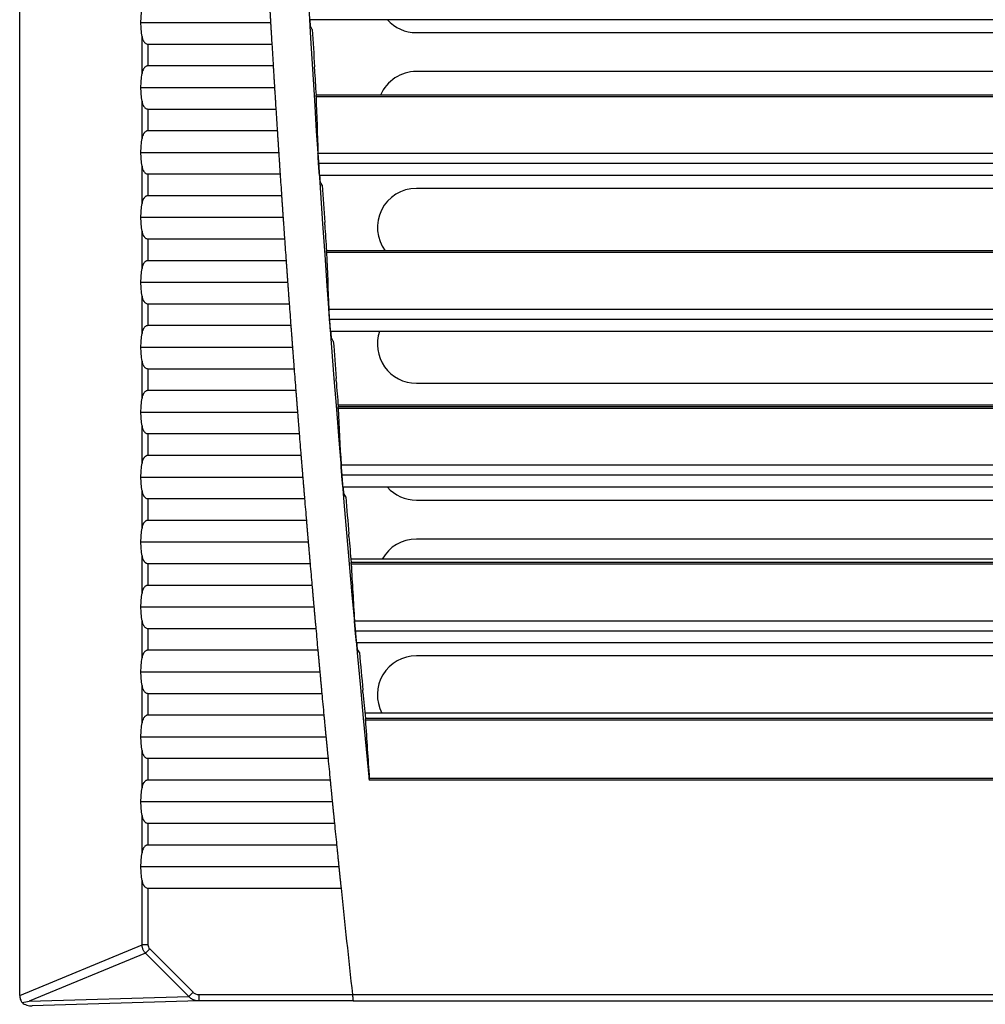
# Model space of a CAD drawing. Header units: millimetres. Extents: x 0 to 2794, y 0 to 2159.
# Tile 21 of 66: x 925 to 1018, y 1264 to 1359. Entities that reach past the tile are written whole.
import ezdxf

# ---------------------------------------------------------------- set-up
doc = ezdxf.new("R2010")
doc.units = ezdxf.units.MM
doc.header["$LTSCALE"] = 10

msp = doc.modelspace()

# ---------------------------------------------------------------- linework, layer by layer
for p, q in [((925.206, 1264.758), (925.206, 1689.945)), ((936.879, 1358.404), (949.36, 1358.404)), ((1267.407, 1358.679), (953.132, 1358.679)), ((963.395, 1357.438), (1100.895, 1357.438)), ((936.983, 1353.485), (936.983, 1357.073)), ((937.558, 1356.331), (937.558, 1354.227)), ((937.558, 1356.331), (949.484, 1356.331)), ((949.612, 1354.227), (937.558, 1354.227)), ((1100.895, 1353.688), (963.395, 1353.688)), ((936.879, 1352.154), (949.74, 1352.154)), ((936.983, 1347.235), (936.983, 1350.823)), ((1108.264, 1351.257), (953.74, 1351.257)), ((1108.253, 1351.424), (953.743, 1351.424)), ((937.558, 1350.081), (937.558, 1347.977)), ((937.558, 1350.081), (949.871, 1350.081)), ((950.006, 1347.977), (937.558, 1347.977)), ((936.879, 1345.904), (950.141, 1345.904)), ((953.925, 1345.826), (1266.614, 1345.826)), ((936.983, 1340.985), (936.983, 1344.573)), ((1266.558, 1344.832), (953.981, 1344.832)), ((937.558, 1343.831), (950.278, 1343.831)), ((937.558, 1343.831), (937.558, 1341.727)), ((1266.461, 1343.679), (954.079, 1343.679)), ((1100.895, 1342.438), (963.395, 1342.438)), ((950.42, 1341.727), (937.558, 1341.727)), ((936.879, 1339.654), (950.562, 1339.654)), ((936.983, 1334.735), (936.983, 1338.323)), ((937.558, 1337.581), (950.707, 1337.581)), ((937.558, 1337.581), (937.558, 1335.477)), ((1108.264, 1336.257), (954.746, 1336.257)), ((1108.253, 1336.424), (954.748, 1336.424)), ((950.856, 1335.477), (937.558, 1335.477)), ((936.879, 1333.404), (951.005, 1333.404)), ((936.983, 1328.485), (936.983, 1332.073)), ((937.558, 1331.331), (951.156, 1331.331)), ((937.558, 1331.331), (937.558, 1329.227)), ((954.975, 1330.826), (1265.564, 1330.826)), ((1265.501, 1329.832), (955.039, 1329.832)), ((951.312, 1329.227), (937.558, 1329.227)), ((1265.393, 1328.679), (955.146, 1328.679)), ((936.879, 1327.154), (951.468, 1327.154)), ((936.983, 1322.235), (936.983, 1325.823)), ((937.558, 1325.081), (937.558, 1322.977)), ((937.558, 1325.081), (951.627, 1325.081)), ((963.395, 1323.688), (1100.895, 1323.688)), ((951.79, 1322.977), (937.558, 1322.977)), ((1102.77, 1321.563), (955.859, 1321.563)), ((1108.253, 1321.424), (955.873, 1321.424)), ((936.879, 1320.904), (951.953, 1320.904)), ((1108.264, 1321.257), (955.873, 1321.257)), ((936.983, 1315.985), (936.983, 1319.573)), ((937.558, 1318.831), (937.558, 1316.727)), ((937.558, 1318.831), (952.118, 1318.831)), ((952.288, 1316.727), (937.558, 1316.727)), ((956.146, 1315.826), (1264.393, 1315.826)), ((936.879, 1314.654), (952.458, 1314.654)), ((1264.322, 1314.832), (956.217, 1314.832)), ((936.983, 1309.735), (936.983, 1313.323)), ((1264.205, 1313.679), (956.334, 1313.679)), ((937.558, 1312.581), (937.558, 1310.477)), ((937.558, 1312.581), (952.631, 1312.581)), ((963.395, 1312.438), (1100.895, 1312.438)), ((952.808, 1310.477), (937.558, 1310.477)), ((936.879, 1308.404), (952.985, 1308.404)), ((1100.895, 1308.688), (963.395, 1308.688)), ((936.983, 1303.485), (936.983, 1307.073)), ((937.558, 1306.331), (937.558, 1304.227)), ((937.558, 1306.331), (953.164, 1306.331)), ((1102.77, 1306.75), (957.089, 1306.75)), ((1108.253, 1306.424), (957.12, 1306.424)), ((1108.264, 1306.257), (957.121, 1306.257)), ((953.348, 1304.227), (937.558, 1304.227)), ((936.879, 1302.154), (953.532, 1302.154)), ((936.983, 1297.235), (936.983, 1300.823)), ((957.438, 1300.826), (1263.101, 1300.826)), ((937.558, 1300.081), (937.558, 1297.977)), ((937.558, 1300.081), (953.719, 1300.081)), ((1263.022, 1299.832), (957.517, 1299.832)), ((1262.896, 1298.679), (957.643, 1298.679)), ((953.91, 1297.977), (937.558, 1297.977)), ((1100.895, 1297.438), (963.395, 1297.438)), ((936.879, 1295.904), (954.101, 1295.904)), ((936.983, 1290.985), (936.983, 1294.573)), ((937.558, 1293.831), (937.558, 1291.727)), ((937.558, 1293.831), (954.294, 1293.831)), ((1102.77, 1291.938), (958.437, 1291.938)), ((954.493, 1291.727), (937.558, 1291.727)), ((1108.253, 1291.424), (958.489, 1291.424)), ((1108.264, 1291.257), (958.49, 1291.257)), ((936.879, 1289.654), (954.69, 1289.654)), ((936.983, 1284.735), (936.983, 1288.323)), ((937.558, 1287.581), (954.891, 1287.581)), ((937.558, 1287.581), (937.558, 1285.477)), ((955.096, 1285.477), (937.558, 1285.477)), ((958.863, 1285.651), (1261.676, 1285.651)), ((1261.675, 1285.483), (958.864, 1285.483)), ((936.879, 1283.404), (955.301, 1283.404)), ((936.983, 1278.485), (936.983, 1282.073)), ((937.558, 1281.331), (937.558, 1279.227)), ((937.558, 1281.331), (955.508, 1281.331)), ((955.721, 1279.227), (937.558, 1279.227)), ((936.879, 1277.154), (955.933, 1277.154)), ((936.983, 1269.637), (936.983, 1275.823)), ((937.558, 1275.081), (937.558, 1269.637)), ((937.558, 1275.081), (956.147, 1275.081)), ((925.206, 1264.758), (936.983, 1269.637)), ((937.558, 1269.637), (936.983, 1269.637)), ((937.727, 1269.23), (937.32, 1268.823)), ((937.727, 1269.23), (941.901, 1265.055)), ((937.32, 1268.823), (926.131, 1264.188)), ((941.495, 1264.648), (937.32, 1268.823)), ((926.131, 1264.188), (941.495, 1264.648)), ((941.901, 1265.055), (941.495, 1264.648)), ((942.444, 1264.841), (957.239, 1264.841)), ((942.444, 1264.841), (942.444, 1264.216)), ((957.241, 1264.83), (1263.299, 1264.83)), ((942.444, 1264.216), (926.41, 1263.736)), ((957.308, 1264.216), (942.444, 1264.216)), ((957.308, 1264.216), (957.309, 1264.205)), ((1263.23, 1264.205), (957.309, 1264.205))]:
    msp.add_line(p, q)
at = {"flags": 128}
for points in [[(953.203, 1358.054), (953.199, 1358.132), (953.194, 1358.21), (953.189, 1358.289), (953.185, 1358.367), (953.18, 1358.445), (953.175, 1358.523), (953.171, 1358.601), (953.166, 1358.679)], [(953.374, 1357.749), (953.278, 1357.92), (953.203, 1358.054)], [(953.584, 1353.924), (953.589, 1354.048), (953.593, 1354.145)], [(954.155, 1343.054), (954.149, 1343.132), (954.144, 1343.21), (954.139, 1343.289), (954.133, 1343.367), (954.128, 1343.445), (954.123, 1343.523), (954.118, 1343.601), (954.112, 1343.679)], [(954.328, 1342.749), (954.231, 1342.92), (954.155, 1343.054)], [(954.569, 1338.924), (954.573, 1339.048), (954.575, 1339.145)], [(955.227, 1328.054), (955.221, 1328.132), (955.215, 1328.21), (955.209, 1328.289), (955.203, 1328.367), (955.197, 1328.445), (955.191, 1328.523), (955.185, 1328.601), (955.18, 1328.679)], [(955.403, 1327.749), (955.304, 1327.92), (955.227, 1328.054)], [(955.674, 1323.924), (955.677, 1324.048), (955.679, 1324.145)], [(956.42, 1313.054), (956.413, 1313.132), (956.407, 1313.21), (956.4, 1313.289), (956.394, 1313.367), (956.387, 1313.445), (956.381, 1313.523), (956.374, 1313.601), (956.368, 1313.679)], [(956.599, 1312.749), (956.499, 1312.92), (956.42, 1313.054)], [(956.901, 1308.924), (956.903, 1309.048), (956.904, 1309.145)], [(957.734, 1298.054), (957.727, 1298.132), (957.72, 1298.21), (957.713, 1298.289), (957.706, 1298.367), (957.699, 1298.445), (957.691, 1298.523), (957.684, 1298.601), (957.677, 1298.679)], [(957.916, 1297.749), (957.814, 1297.92), (957.734, 1298.054)], [(958.249, 1293.924), (958.25, 1294.048), (958.25, 1294.145)]]:
    msp.add_lwpolyline(points, dxfattribs=at)
for centre, radius, start, end in [((2824.839, 1469.227), 1875, 173.953628, 185.623813), ((963.395, 1361.188), 3.75, 221.98866, 270), ((2824.839, 1469.227), 1874.782, 183.408932, 183.519272), ((2824.839, 1469.227), 1878.75, 183.44503, 183.509321), ((2824.839, 1469.227), 1874.804, 183.52598, 183.60253), ((963.395, 1349.938), 3.75, 90, 156.64664), ((2824.839, 1469.227), 1878.75, 183.636, 183.700303), ((2824.839, 1469.227), 1878.75, 183.82701, 183.891327), ((2824.839, 1469.227), 1874.782, 183.868279, 183.978676), ((963.395, 1338.688), 3.75, 90, 217.12812), ((2824.839, 1469.227), 1874.804, 183.985382, 184.061973), ((2824.839, 1469.227), 1878.75, 184.018062, 184.082394), ((2824.839, 1469.227), 1878.75, 184.209159, 184.273507), ((963.395, 1327.438), 3.75, 160.66952, 270), ((2824.839, 1469.227), 1874.782, 184.327875, 184.438336), ((2824.839, 1469.227), 1878.75, 184.400303, 184.464667), ((2824.839, 1469.227), 1874.804, 184.445041, 184.521677), ((2824.839, 1469.227), 1878.75, 184.591496, 184.655878), ((2824.839, 1469.227), 1874.782, 184.78775, 184.898283), ((963.395, 1316.188), 3.75, 221.98866, 270), ((2824.839, 1469.227), 1878.75, 184.782741, 184.84714), ((2824.839, 1469.227), 1874.804, 184.904986, 184.981674), ((963.395, 1304.938), 3.75, 90, 151.09667), ((2824.839, 1469.227), 1878.75, 184.974038, 185.038456), ((2824.839, 1469.227), 1878.75, 185.165392, 185.229829), ((2824.839, 1469.227), 1874.782, 185.247934, 185.358546), ((963.395, 1293.688), 3.75, 90, 207.81814), ((2824.839, 1469.227), 1878.75, 185.356803, 185.42126), ((2824.839, 1469.227), 1874.804, 185.365249, 185.441992), ((2824.839, 1469.227), 1878.75, 185.548274, 185.612752), ((2824.839, 1469.227), 1878.75, 185.739807, 185.804306), ((2824.839, 1469.227), 1878.75, 185.931405, 186.245465)]:
    msp.add_arc(centre, radius, start, end)
for points, knots in [([(949.239, 1360.477), (949.243, 1360.415), (949.25, 1360.292), (949.261, 1360.098), (949.273, 1359.9), (949.284, 1359.696), (949.299, 1359.441), (949.317, 1359.132), (949.339, 1358.77), (949.353, 1358.526), (949.36, 1358.404)], [0, 0, 0, 0, 0.100304, 0.200133, 0.299832, 0.399745, 0.500217, 0.666973, 0.833035, 1, 1, 1, 1]), ([(949.36, 1358.404), (949.365, 1358.331), (949.373, 1358.184), (949.386, 1357.966), (949.399, 1357.749), (949.412, 1357.534), (949.427, 1357.274), (949.445, 1356.975), (949.465, 1356.642), (949.478, 1356.435), (949.484, 1356.331)], [0, 0, 0, 0, 0.10026, 0.200036, 0.299672, 0.399511, 0.499896, 0.666792, 0.832959, 1, 1, 1, 1]), ([(936.983, 1357.073), (936.991, 1357.025), (937.008, 1356.934), (937.043, 1356.808), (937.085, 1356.697), (937.14, 1356.591), (937.21, 1356.494), (937.305, 1356.408), (937.421, 1356.344), (937.514, 1356.335), (937.558, 1356.331)], [0, 0, 0, 0, 0.141663, 0.271565, 0.390457, 0.499316, 0.630916, 0.749123, 0.878286, 1, 1, 1, 1]), ([(937.558, 1354.227), (937.536, 1354.226), (937.491, 1354.224), (937.426, 1354.207), (937.364, 1354.181), (937.29, 1354.137), (937.21, 1354.064), (937.117, 1353.935), (937.033, 1353.742), (937.001, 1353.576), (936.983, 1353.485)], [0, 0, 0, 0, 0.06087, 0.121652, 0.184319, 0.250676, 0.369054, 0.500989, 0.728481, 1, 1, 1, 1]), ([(949.612, 1354.227), (949.616, 1354.165), (949.623, 1354.042), (949.635, 1353.848), (949.647, 1353.65), (949.66, 1353.446), (949.676, 1353.191), (949.695, 1352.882), (949.717, 1352.52), (949.732, 1352.276), (949.74, 1352.154)], [0, 0, 0, 0, 0.100302, 0.200131, 0.299829, 0.399743, 0.500217, 0.666972, 0.833034, 1, 1, 1, 1]), ([(949.74, 1352.154), (949.745, 1352.081), (949.754, 1351.934), (949.767, 1351.716), (949.781, 1351.499), (949.795, 1351.284), (949.811, 1351.024), (949.83, 1350.725), (949.851, 1350.392), (949.864, 1350.185), (949.871, 1350.081)], [0, 0, 0, 0, 0.10026, 0.200037, 0.299673, 0.399511, 0.499896, 0.666795, 0.832962, 1, 1, 1, 1]), ([(936.983, 1350.823), (936.991, 1350.775), (937.008, 1350.684), (937.043, 1350.558), (937.085, 1350.447), (937.14, 1350.341), (937.21, 1350.244), (937.305, 1350.158), (937.421, 1350.094), (937.514, 1350.085), (937.558, 1350.081)], [0, 0, 0, 0, 0.141663, 0.271565, 0.390457, 0.499316, 0.630916, 0.749123, 0.878286, 1, 1, 1, 1]), ([(953.74, 1351.257), (953.739, 1351.274), (953.738, 1351.309), (953.737, 1351.35), (953.737, 1351.389), (953.737, 1351.418), (953.739, 1351.422), (953.74, 1351.424)], [0, 0, 0, 0, 0.166116, 0.332222, 0.499582, 0.74908, 1, 1, 1, 1]), ([(937.558, 1347.977), (937.536, 1347.976), (937.491, 1347.974), (937.426, 1347.957), (937.364, 1347.931), (937.29, 1347.887), (937.21, 1347.814), (937.117, 1347.685), (937.033, 1347.492), (937.001, 1347.326), (936.983, 1347.235)], [0, 0, 0, 0, 0.06087, 0.121652, 0.184319, 0.250676, 0.369054, 0.500989, 0.728481, 1, 1, 1, 1]), ([(950.006, 1347.977), (950.01, 1347.915), (950.018, 1347.792), (950.03, 1347.598), (950.043, 1347.4), (950.056, 1347.196), (950.073, 1346.941), (950.093, 1346.632), (950.117, 1346.27), (950.133, 1346.026), (950.141, 1345.904)], [0, 0, 0, 0, 0.1003, 0.200128, 0.299827, 0.399742, 0.500217, 0.666971, 0.833034, 1, 1, 1, 1]), ([(950.141, 1345.904), (950.146, 1345.831), (950.155, 1345.684), (950.17, 1345.466), (950.184, 1345.249), (950.198, 1345.034), (950.215, 1344.774), (950.235, 1344.475), (950.257, 1344.142), (950.271, 1343.935), (950.278, 1343.831)], [0, 0, 0, 0, 0.1002608, 0.2000379, 0.2996736, 0.3995122, 0.4998955, 0.6667973, 0.8329648, 1, 1, 1, 1]), ([(953.981, 1344.832), (953.978, 1344.873), (953.973, 1344.953), (953.965, 1345.072), (953.958, 1345.187), (953.952, 1345.299), (953.945, 1345.415), (953.939, 1345.532), (953.933, 1345.645), (953.928, 1345.746), (953.926, 1345.799), (953.925, 1345.826)], [0, 0, 0, 0, 0.100641, 0.199931, 0.298914, 0.398641, 0.500143, 0.623806, 0.750355, 0.874468, 1, 1, 1, 1]), ([(936.983, 1344.573), (936.991, 1344.525), (937.008, 1344.434), (937.043, 1344.308), (937.085, 1344.197), (937.14, 1344.091), (937.21, 1343.994), (937.305, 1343.908), (937.421, 1343.844), (937.514, 1343.835), (937.558, 1343.831)], [0, 0, 0, 0, 0.141663, 0.271565, 0.390457, 0.499316, 0.630916, 0.749123, 0.878286, 1, 1, 1, 1]), ([(954.079, 1343.679), (954.078, 1343.68), (954.076, 1343.682), (954.073, 1343.699), (954.069, 1343.727), (954.064, 1343.777), (954.055, 1343.865), (954.042, 1344.008), (954.028, 1344.183), (954.012, 1344.384), (953.996, 1344.603), (953.986, 1344.756), (953.981, 1344.832)], [0, 0, 0, 0, 0.062269, 0.124334, 0.186776, 0.250169, 0.37356, 0.499921, 0.622448, 0.7492, 0.874527, 1, 1, 1, 1]), ([(937.558, 1341.727), (937.536, 1341.726), (937.491, 1341.724), (937.426, 1341.707), (937.364, 1341.681), (937.29, 1341.637), (937.21, 1341.564), (937.117, 1341.435), (937.033, 1341.242), (937.001, 1341.076), (936.983, 1340.985)], [0, 0, 0, 0, 0.06087, 0.121652, 0.184319, 0.250676, 0.369054, 0.500989, 0.728481, 1, 1, 1, 1]), ([(950.42, 1341.727), (950.424, 1341.665), (950.433, 1341.542), (950.446, 1341.348), (950.46, 1341.15), (950.474, 1340.946), (950.491, 1340.691), (950.512, 1340.382), (950.537, 1340.02), (950.554, 1339.776), (950.562, 1339.654)], [0, 0, 0, 0, 0.100298, 0.200125, 0.299824, 0.39974, 0.500218, 0.66697, 0.833033, 1, 1, 1, 1]), ([(950.562, 1339.654), (950.567, 1339.581), (950.578, 1339.434), (950.593, 1339.216), (950.608, 1338.999), (950.623, 1338.784), (950.641, 1338.524), (950.662, 1338.225), (950.685, 1337.892), (950.7, 1337.685), (950.707, 1337.581)], [0, 0, 0, 0, 0.100261, 0.200039, 0.299675, 0.399513, 0.499895, 0.6668, 0.832968, 1, 1, 1, 1]), ([(936.983, 1338.323), (936.991, 1338.275), (937.008, 1338.184), (937.043, 1338.058), (937.085, 1337.947), (937.14, 1337.841), (937.21, 1337.744), (937.305, 1337.658), (937.421, 1337.594), (937.514, 1337.585), (937.558, 1337.581)], [0, 0, 0, 0, 0.141663, 0.271565, 0.390457, 0.499316, 0.630916, 0.749123, 0.878286, 1, 1, 1, 1]), ([(954.746, 1336.257), (954.745, 1336.274), (954.744, 1336.309), (954.742, 1336.35), (954.742, 1336.389), (954.742, 1336.418), (954.744, 1336.422), (954.745, 1336.424)], [0, 0, 0, 0, 0.166121, 0.332227, 0.499584, 0.749081, 1, 1, 1, 1]), ([(937.558, 1335.477), (937.536, 1335.476), (937.491, 1335.474), (937.426, 1335.457), (937.364, 1335.431), (937.29, 1335.387), (937.21, 1335.314), (937.117, 1335.185), (937.033, 1334.992), (937.001, 1334.826), (936.983, 1334.735)], [0, 0, 0, 0, 0.06087, 0.121652, 0.184319, 0.250676, 0.369054, 0.500989, 0.728481, 1, 1, 1, 1]), ([(950.856, 1335.477), (950.86, 1335.415), (950.869, 1335.292), (950.883, 1335.098), (950.897, 1334.9), (950.912, 1334.696), (950.93, 1334.441), (950.952, 1334.132), (950.978, 1333.77), (950.996, 1333.526), (951.005, 1333.404)], [0, 0, 0, 0, 0.100296, 0.200122, 0.299821, 0.399739, 0.500218, 0.66697, 0.833032, 1, 1, 1, 1]), ([(951.005, 1333.404), (951.01, 1333.331), (951.021, 1333.184), (951.037, 1332.966), (951.053, 1332.749), (951.068, 1332.534), (951.087, 1332.274), (951.109, 1331.975), (951.133, 1331.642), (951.149, 1331.435), (951.156, 1331.331)], [0, 0, 0, 0, 0.100262, 0.20004, 0.299676, 0.399514, 0.499895, 0.666803, 0.832971, 1, 1, 1, 1]), ([(936.983, 1332.073), (936.991, 1332.025), (937.008, 1331.934), (937.043, 1331.808), (937.085, 1331.697), (937.14, 1331.591), (937.21, 1331.494), (937.305, 1331.408), (937.421, 1331.344), (937.514, 1331.335), (937.558, 1331.331)], [0, 0, 0, 0, 0.141663, 0.271565, 0.390457, 0.499316, 0.630916, 0.749123, 0.878286, 1, 1, 1, 1]), ([(955.039, 1329.832), (955.036, 1329.873), (955.03, 1329.953), (955.021, 1330.072), (955.013, 1330.187), (955.006, 1330.299), (954.998, 1330.415), (954.991, 1330.532), (954.984, 1330.645), (954.979, 1330.746), (954.976, 1330.799), (954.975, 1330.826)], [0, 0, 0, 0, 0.100649, 0.199944, 0.298928, 0.398652, 0.500145, 0.623812, 0.750356, 0.874473, 1, 1, 1, 1]), ([(955.146, 1328.679), (955.145, 1328.68), (955.143, 1328.682), (955.14, 1328.699), (955.136, 1328.727), (955.13, 1328.777), (955.12, 1328.866), (955.106, 1329.008), (955.091, 1329.184), (955.074, 1329.384), (955.056, 1329.603), (955.044, 1329.756), (955.039, 1329.832)], [0, 0, 0, 0, 0.0622668, 0.1243302, 0.1867737, 0.2501705, 0.3735546, 0.4999224, 0.6224453, 0.7491994, 0.8745227, 1, 1, 1, 1]), ([(937.558, 1329.227), (937.536, 1329.226), (937.491, 1329.224), (937.426, 1329.207), (937.364, 1329.181), (937.29, 1329.137), (937.21, 1329.064), (937.117, 1328.935), (937.033, 1328.742), (937.001, 1328.576), (936.983, 1328.485)], [0, 0, 0, 0, 0.06087, 0.121652, 0.184319, 0.250676, 0.369054, 0.500989, 0.728481, 1, 1, 1, 1]), ([(951.312, 1329.227), (951.317, 1329.165), (951.326, 1329.042), (951.341, 1328.848), (951.356, 1328.65), (951.371, 1328.446), (951.39, 1328.191), (951.413, 1327.882), (951.441, 1327.52), (951.459, 1327.276), (951.468, 1327.154)], [0, 0, 0, 0, 0.100294, 0.200119, 0.299818, 0.399737, 0.500219, 0.666969, 0.833031, 1, 1, 1, 1]), ([(951.468, 1327.154), (951.474, 1327.081), (951.485, 1326.934), (951.502, 1326.716), (951.518, 1326.499), (951.535, 1326.284), (951.554, 1326.024), (951.577, 1325.725), (951.603, 1325.392), (951.619, 1325.185), (951.627, 1325.081)], [0, 0, 0, 0, 0.100262, 0.200041, 0.299677, 0.399515, 0.499895, 0.666806, 0.832974, 1, 1, 1, 1]), ([(936.983, 1325.823), (936.991, 1325.775), (937.008, 1325.684), (937.043, 1325.558), (937.085, 1325.447), (937.14, 1325.341), (937.21, 1325.244), (937.305, 1325.158), (937.421, 1325.094), (937.514, 1325.085), (937.558, 1325.081)], [0, 0, 0, 0, 0.141663, 0.271565, 0.390457, 0.499316, 0.630916, 0.749123, 0.878286, 1, 1, 1, 1]), ([(937.558, 1322.977), (937.536, 1322.976), (937.491, 1322.974), (937.426, 1322.957), (937.364, 1322.931), (937.29, 1322.887), (937.21, 1322.814), (937.117, 1322.685), (937.033, 1322.492), (937.001, 1322.326), (936.983, 1322.235)], [0, 0, 0, 0, 0.06087, 0.121652, 0.184319, 0.250676, 0.369054, 0.500989, 0.728481, 1, 1, 1, 1]), ([(951.79, 1322.977), (951.795, 1322.915), (951.804, 1322.791), (951.819, 1322.598), (951.835, 1322.4), (951.851, 1322.196), (951.871, 1321.941), (951.895, 1321.632), (951.924, 1321.27), (951.943, 1321.026), (951.953, 1320.904)], [0, 0, 0, 0, 0.100292, 0.200115, 0.299815, 0.399735, 0.50022, 0.666967, 0.83303, 1, 1, 1, 1]), ([(955.873, 1321.257), (955.872, 1321.274), (955.87, 1321.309), (955.869, 1321.35), (955.868, 1321.389), (955.868, 1321.418), (955.87, 1321.422), (955.87, 1321.424)], [0, 0, 0, 0, 0.166127, 0.332233, 0.499586, 0.749082, 1, 1, 1, 1]), ([(951.953, 1320.904), (951.959, 1320.831), (951.97, 1320.684), (951.988, 1320.466), (952.005, 1320.249), (952.022, 1320.034), (952.043, 1319.774), (952.067, 1319.475), (952.093, 1319.142), (952.11, 1318.935), (952.118, 1318.831)], [0, 0, 0, 0, 0.100263, 0.200042, 0.299678, 0.399516, 0.499895, 0.666809, 0.832977, 1, 1, 1, 1]), ([(936.983, 1319.573), (936.991, 1319.525), (937.008, 1319.434), (937.043, 1319.308), (937.085, 1319.197), (937.14, 1319.091), (937.21, 1318.994), (937.305, 1318.908), (937.421, 1318.844), (937.514, 1318.835), (937.558, 1318.831)], [0, 0, 0, 0, 0.141663, 0.271565, 0.390457, 0.499316, 0.630916, 0.749123, 0.878286, 1, 1, 1, 1]), ([(937.558, 1316.727), (937.536, 1316.726), (937.491, 1316.724), (937.426, 1316.707), (937.364, 1316.681), (937.29, 1316.637), (937.21, 1316.564), (937.117, 1316.435), (937.033, 1316.242), (937.001, 1316.076), (936.983, 1315.985)], [0, 0, 0, 0, 0.06087, 0.121652, 0.184319, 0.250676, 0.369054, 0.500989, 0.728481, 1, 1, 1, 1]), ([(952.288, 1316.727), (952.293, 1316.665), (952.303, 1316.541), (952.319, 1316.348), (952.335, 1316.15), (952.352, 1315.946), (952.373, 1315.69), (952.398, 1315.382), (952.428, 1315.02), (952.448, 1314.776), (952.458, 1314.654)], [0, 0, 0, 0, 0.100289, 0.200112, 0.299812, 0.399734, 0.50022, 0.666966, 0.833029, 1, 1, 1, 1]), ([(956.217, 1314.832), (956.214, 1314.873), (956.207, 1314.953), (956.198, 1315.072), (956.189, 1315.187), (956.181, 1315.299), (956.172, 1315.415), (956.164, 1315.532), (956.157, 1315.645), (956.15, 1315.746), (956.147, 1315.799), (956.146, 1315.826)], [0, 0, 0, 0, 0.100657, 0.199958, 0.298943, 0.398663, 0.500146, 0.623819, 0.750357, 0.874478, 1, 1, 1, 1]), ([(952.458, 1314.654), (952.464, 1314.581), (952.477, 1314.434), (952.495, 1314.216), (952.513, 1313.999), (952.53, 1313.784), (952.552, 1313.524), (952.577, 1313.225), (952.605, 1312.892), (952.622, 1312.685), (952.631, 1312.581)], [0, 0, 0, 0, 0.100264, 0.200043, 0.29968, 0.399517, 0.499895, 0.666812, 0.83298, 1, 1, 1, 1]), ([(956.334, 1313.679), (956.333, 1313.68), (956.332, 1313.682), (956.328, 1313.699), (956.324, 1313.727), (956.317, 1313.777), (956.307, 1313.866), (956.292, 1314.008), (956.275, 1314.184), (956.256, 1314.384), (956.237, 1314.603), (956.224, 1314.756), (956.217, 1314.832)], [0, 0, 0, 0, 0.062264, 0.124327, 0.186771, 0.250172, 0.373548, 0.499924, 0.622442, 0.749199, 0.874518, 1, 1, 1, 1]), ([(936.983, 1313.323), (936.991, 1313.275), (937.008, 1313.184), (937.043, 1313.058), (937.085, 1312.947), (937.14, 1312.841), (937.21, 1312.744), (937.305, 1312.658), (937.421, 1312.594), (937.514, 1312.585), (937.558, 1312.581)], [0, 0, 0, 0, 0.141663, 0.271565, 0.390457, 0.499316, 0.630916, 0.749123, 0.878286, 1, 1, 1, 1]), ([(937.558, 1310.477), (937.536, 1310.476), (937.491, 1310.474), (937.426, 1310.457), (937.364, 1310.431), (937.29, 1310.387), (937.21, 1310.314), (937.117, 1310.185), (937.033, 1309.992), (937.001, 1309.826), (936.983, 1309.735)], [0, 0, 0, 0, 0.06087, 0.121652, 0.184319, 0.250676, 0.369054, 0.500989, 0.728481, 1, 1, 1, 1]), ([(952.808, 1310.477), (952.813, 1310.415), (952.824, 1310.291), (952.84, 1310.098), (952.857, 1309.9), (952.874, 1309.696), (952.896, 1309.44), (952.922, 1309.132), (952.953, 1308.77), (952.974, 1308.526), (952.985, 1308.404)], [0, 0, 0, 0, 0.100287, 0.200108, 0.299808, 0.399732, 0.500221, 0.666965, 0.833028, 1, 1, 1, 1]), ([(952.985, 1308.404), (952.991, 1308.331), (953.004, 1308.184), (953.023, 1307.966), (953.041, 1307.749), (953.06, 1307.534), (953.082, 1307.274), (953.108, 1306.975), (953.137, 1306.642), (953.155, 1306.435), (953.164, 1306.331)], [0, 0, 0, 0, 0.100264, 0.200044, 0.299681, 0.399518, 0.499895, 0.666815, 0.832984, 1, 1, 1, 1]), ([(936.983, 1307.073), (936.991, 1307.025), (937.008, 1306.934), (937.043, 1306.808), (937.085, 1306.697), (937.14, 1306.591), (937.21, 1306.494), (937.305, 1306.408), (937.421, 1306.344), (937.514, 1306.335), (937.558, 1306.331)], [0, 0, 0, 0, 0.141663, 0.271565, 0.390457, 0.499316, 0.630916, 0.749123, 0.878286, 1, 1, 1, 1]), ([(957.121, 1306.257), (957.12, 1306.274), (957.118, 1306.309), (957.116, 1306.35), (957.115, 1306.389), (957.115, 1306.418), (957.116, 1306.422), (957.117, 1306.424)], [0, 0, 0, 0, 0.166133, 0.332239, 0.499587, 0.749084, 1, 1, 1, 1]), ([(937.558, 1304.227), (937.536, 1304.226), (937.491, 1304.224), (937.426, 1304.207), (937.364, 1304.181), (937.29, 1304.137), (937.21, 1304.064), (937.117, 1303.935), (937.033, 1303.742), (937.001, 1303.576), (936.983, 1303.485)], [0, 0, 0, 0, 0.06087, 0.121652, 0.184319, 0.250676, 0.369054, 0.500989, 0.728481, 1, 1, 1, 1]), ([(953.348, 1304.227), (953.354, 1304.165), (953.365, 1304.041), (953.382, 1303.848), (953.399, 1303.65), (953.417, 1303.446), (953.44, 1303.19), (953.467, 1302.882), (953.5, 1302.52), (953.521, 1302.276), (953.532, 1302.154)], [0, 0, 0, 0, 0.100284, 0.200105, 0.299805, 0.39973, 0.500222, 0.666964, 0.833027, 1, 1, 1, 1]), ([(953.532, 1302.154), (953.539, 1302.081), (953.552, 1301.934), (953.571, 1301.716), (953.591, 1301.499), (953.61, 1301.284), (953.633, 1301.024), (953.66, 1300.725), (953.69, 1300.392), (953.709, 1300.185), (953.719, 1300.081)], [0, 0, 0, 0, 0.100265, 0.200046, 0.299682, 0.399519, 0.499895, 0.666819, 0.832988, 1, 1, 1, 1]), ([(936.983, 1300.823), (936.991, 1300.775), (937.008, 1300.684), (937.043, 1300.558), (937.085, 1300.447), (937.14, 1300.341), (937.21, 1300.244), (937.305, 1300.158), (937.421, 1300.094), (937.514, 1300.085), (937.558, 1300.081)], [0, 0, 0, 0, 0.141663, 0.271565, 0.390457, 0.499316, 0.630916, 0.749123, 0.878286, 1, 1, 1, 1]), ([(957.517, 1299.832), (957.514, 1299.873), (957.507, 1299.953), (957.496, 1300.072), (957.486, 1300.187), (957.477, 1300.299), (957.468, 1300.415), (957.458, 1300.532), (957.45, 1300.645), (957.443, 1300.746), (957.44, 1300.799), (957.438, 1300.826)], [0, 0, 0, 0, 0.100666, 0.1999728, 0.2989597, 0.3986759, 0.5001481, 0.6238259, 0.7503587, 0.8744838, 1, 1, 1, 1]), ([(957.643, 1298.679), (957.642, 1298.68), (957.641, 1298.682), (957.637, 1298.699), (957.633, 1298.727), (957.626, 1298.777), (957.615, 1298.866), (957.599, 1299.009), (957.58, 1299.184), (957.56, 1299.384), (957.539, 1299.603), (957.524, 1299.756), (957.517, 1299.832)], [0, 0, 0, 0, 0.062262, 0.124323, 0.186768, 0.250173, 0.373541, 0.499925, 0.622438, 0.749198, 0.874513, 1, 1, 1, 1]), ([(937.558, 1297.977), (937.536, 1297.976), (937.491, 1297.974), (937.426, 1297.957), (937.364, 1297.931), (937.29, 1297.887), (937.21, 1297.814), (937.117, 1297.685), (937.033, 1297.492), (937.001, 1297.326), (936.983, 1297.235)], [0, 0, 0, 0, 0.06087, 0.121652, 0.184319, 0.250676, 0.369054, 0.500989, 0.728481, 1, 1, 1, 1]), ([(953.91, 1297.977), (953.916, 1297.915), (953.927, 1297.791), (953.945, 1297.598), (953.963, 1297.4), (953.982, 1297.195), (954.005, 1296.94), (954.034, 1296.632), (954.067, 1296.27), (954.09, 1296.026), (954.101, 1295.904)], [0, 0, 0, 0, 0.1002816, 0.2001009, 0.2998013, 0.3997276, 0.5002222, 0.6669629, 0.8330259, 1, 1, 1, 1]), ([(954.101, 1295.904), (954.108, 1295.831), (954.121, 1295.684), (954.142, 1295.466), (954.162, 1295.249), (954.182, 1295.034), (954.206, 1294.774), (954.234, 1294.475), (954.265, 1294.142), (954.284, 1293.935), (954.294, 1293.831)], [0, 0, 0, 0, 0.1002658, 0.2000468, 0.2996839, 0.3995198, 0.4998949, 0.6668226, 0.8329916, 1, 1, 1, 1]), ([(936.983, 1294.573), (936.991, 1294.525), (937.008, 1294.434), (937.043, 1294.308), (937.085, 1294.197), (937.14, 1294.091), (937.21, 1293.994), (937.305, 1293.908), (937.421, 1293.844), (937.514, 1293.835), (937.558, 1293.831)], [0, 0, 0, 0, 0.141663, 0.271565, 0.390457, 0.499316, 0.630916, 0.749123, 0.878286, 1, 1, 1, 1]), ([(937.558, 1291.727), (937.536, 1291.726), (937.491, 1291.724), (937.426, 1291.707), (937.364, 1291.681), (937.29, 1291.637), (937.21, 1291.564), (937.117, 1291.435), (937.033, 1291.242), (937.001, 1291.076), (936.983, 1290.985)], [0, 0, 0, 0, 0.06087, 0.121652, 0.184319, 0.250676, 0.369054, 0.500989, 0.728481, 1, 1, 1, 1]), ([(954.493, 1291.727), (954.498, 1291.665), (954.51, 1291.541), (954.529, 1291.348), (954.547, 1291.15), (954.567, 1290.945), (954.591, 1290.69), (954.621, 1290.382), (954.655, 1290.02), (954.679, 1289.776), (954.69, 1289.654)], [0, 0, 0, 0, 0.100279, 0.200097, 0.299798, 0.399725, 0.500223, 0.666962, 0.833025, 1, 1, 1, 1]), ([(958.49, 1291.257), (958.489, 1291.274), (958.487, 1291.309), (958.485, 1291.35), (958.484, 1291.388), (958.483, 1291.418), (958.485, 1291.422), (958.485, 1291.424)], [0, 0, 0, 0, 0.1661398, 0.3322462, 0.4995896, 0.7490856, 1, 1, 1, 1]), ([(954.69, 1289.654), (954.697, 1289.581), (954.712, 1289.434), (954.733, 1289.216), (954.753, 1288.999), (954.774, 1288.784), (954.799, 1288.524), (954.828, 1288.225), (954.86, 1287.892), (954.881, 1287.685), (954.891, 1287.581)], [0, 0, 0, 0, 0.100267, 0.200048, 0.299685, 0.399521, 0.499895, 0.666826, 0.832996, 1, 1, 1, 1]), ([(936.983, 1288.323), (936.991, 1288.275), (937.008, 1288.184), (937.043, 1288.058), (937.085, 1287.947), (937.14, 1287.841), (937.21, 1287.744), (937.305, 1287.658), (937.421, 1287.594), (937.514, 1287.585), (937.558, 1287.581)], [0, 0, 0, 0, 0.141663, 0.271565, 0.390457, 0.499316, 0.630916, 0.749123, 0.878286, 1, 1, 1, 1]), ([(937.558, 1285.477), (937.536, 1285.476), (937.491, 1285.474), (937.426, 1285.457), (937.364, 1285.431), (937.29, 1285.387), (937.21, 1285.314), (937.117, 1285.185), (937.033, 1284.992), (937.001, 1284.826), (936.983, 1284.735)], [0, 0, 0, 0, 0.0608704, 0.1216521, 0.1843187, 0.2506761, 0.3690545, 0.5009893, 0.7284807, 1, 1, 1, 1]), ([(955.096, 1285.477), (955.102, 1285.415), (955.114, 1285.291), (955.134, 1285.098), (955.153, 1284.9), (955.173, 1284.695), (955.198, 1284.44), (955.229, 1284.132), (955.265, 1283.77), (955.289, 1283.526), (955.301, 1283.404)], [0, 0, 0, 0, 0.100276, 0.200093, 0.299794, 0.399723, 0.500224, 0.66696, 0.833024, 1, 1, 1, 1]), ([(958.869, 1285.483), (958.869, 1285.484), (958.87, 1285.486), (958.871, 1285.501), (958.87, 1285.528), (958.868, 1285.574), (958.865, 1285.625), (958.863, 1285.651)], [0, 0, 0, 0, 0.166413, 0.332682, 0.500084, 0.749141, 1, 1, 1, 1]), ([(955.301, 1283.404), (955.308, 1283.331), (955.323, 1283.184), (955.345, 1282.966), (955.366, 1282.749), (955.388, 1282.534), (955.414, 1282.275), (955.444, 1281.975), (955.477, 1281.642), (955.498, 1281.435), (955.508, 1281.331)], [0, 0, 0, 0, 0.100267, 0.20005, 0.299687, 0.399522, 0.499895, 0.66683, 0.833, 1, 1, 1, 1]), ([(936.983, 1282.073), (936.991, 1282.025), (937.008, 1281.934), (937.043, 1281.808), (937.085, 1281.697), (937.14, 1281.591), (937.21, 1281.494), (937.305, 1281.408), (937.421, 1281.344), (937.514, 1281.335), (937.558, 1281.331)], [0, 0, 0, 0, 0.141663, 0.271565, 0.390457, 0.499316, 0.630916, 0.749123, 0.878286, 1, 1, 1, 1]), ([(937.558, 1279.227), (937.536, 1279.226), (937.491, 1279.224), (937.426, 1279.207), (937.364, 1279.181), (937.29, 1279.137), (937.21, 1279.064), (937.117, 1278.935), (937.033, 1278.742), (937.001, 1278.576), (936.983, 1278.485)], [0, 0, 0, 0, 0.06087, 0.121652, 0.184319, 0.250676, 0.369054, 0.500989, 0.728481, 1, 1, 1, 1]), ([(955.721, 1279.227), (955.727, 1279.165), (955.74, 1279.041), (955.76, 1278.848), (955.78, 1278.65), (955.801, 1278.445), (955.827, 1278.19), (955.858, 1277.882), (955.895, 1277.52), (955.92, 1277.276), (955.933, 1277.154)], [0, 0, 0, 0, 0.100273, 0.200088, 0.29979, 0.399721, 0.500224, 0.666959, 0.833022, 1, 1, 1, 1]), ([(955.933, 1277.154), (955.94, 1277.081), (955.955, 1276.934), (955.978, 1276.716), (956, 1276.499), (956.022, 1276.284), (956.049, 1276.025), (956.08, 1275.725), (956.115, 1275.392), (956.136, 1275.185), (956.147, 1275.081)], [0, 0, 0, 0, 0.100268, 0.200051, 0.299689, 0.399523, 0.499895, 0.666834, 0.833004, 1, 1, 1, 1]), ([(936.983, 1275.823), (936.991, 1275.775), (937.008, 1275.684), (937.043, 1275.558), (937.085, 1275.447), (937.14, 1275.341), (937.21, 1275.244), (937.305, 1275.158), (937.421, 1275.094), (937.514, 1275.085), (937.558, 1275.081)], [0, 0, 0, 0, 0.141663, 0.271565, 0.390457, 0.499316, 0.630916, 0.749123, 0.878286, 1, 1, 1, 1]), ([(937.32, 1268.823), (937.292, 1268.855), (937.235, 1268.919), (937.163, 1269.026), (937.101, 1269.139), (937.052, 1269.258), (937.015, 1269.382), (936.991, 1269.508), (936.986, 1269.594), (936.983, 1269.637)], [0, 0, 0, 0, 0.143048, 0.285905, 0.428648, 0.571352, 0.714095, 0.856952, 1, 1, 1, 1]), ([(937.558, 1269.637), (937.558, 1269.562), (937.573, 1269.486), (937.631, 1269.346), (937.674, 1269.282), (937.727, 1269.23)], [0, 0, 0, 0, 0.5, 0.5, 1, 1, 1, 1]), ([(925.206, 1264.758), (925.206, 1264.634), (925.226, 1264.507), (925.308, 1264.268), (925.368, 1264.156), (925.444, 1264.058)], [0, 0, 0, 0, 0.5, 0.5, 1, 1, 1, 1]), ([(942.444, 1264.216), (942.403, 1264.217), (942.322, 1264.22), (942.205, 1264.238), (942.095, 1264.265), (941.993, 1264.3), (941.898, 1264.341), (941.812, 1264.386), (941.733, 1264.436), (941.663, 1264.488), (941.6, 1264.541), (941.544, 1264.594), (941.511, 1264.631), (941.495, 1264.648)], [0, 0, 0, 0, 0.11582, 0.226645, 0.332476, 0.433318, 0.529174, 0.620051, 0.705954, 0.786891, 0.86287, 0.933902, 1, 1, 1, 1]), ([(941.901, 1265.055), (941.966, 1264.99), (942.051, 1264.934), (942.24, 1264.86), (942.344, 1264.841), (942.444, 1264.841)], [0, 0, 0, 0, 0.5, 0.5, 1, 1, 1, 1]), ([(957.239, 1264.841), (957.242, 1264.814), (957.248, 1264.761), (957.257, 1264.682), (957.267, 1264.592), (957.277, 1264.496), (957.287, 1264.402), (957.296, 1264.323), (957.302, 1264.265), (957.307, 1264.225), (957.308, 1264.219), (957.308, 1264.216)], [0, 0, 0, 0, 0.082713, 0.165833, 0.250734, 0.374472, 0.49988, 0.622522, 0.749263, 0.874592, 1, 1, 1, 1]), ([(925.444, 1264.058), (925.571, 1263.958), (925.725, 1263.875), (926.058, 1263.764), (926.237, 1263.736), (926.41, 1263.736)], [0, 0, 0, 0, 0.5, 0.5, 1, 1, 1, 1])]:
    msp.add_open_spline(points, degree=3, knots=knots)
for points in [[(936.879, 1358.404), (936.879, 1358.855), (936.915, 1359.313), (936.983, 1359.735)], [(936.983, 1357.073), (936.915, 1357.495), (936.879, 1357.953), (936.879, 1358.404)], [(936.879, 1352.154), (936.879, 1352.605), (936.915, 1353.063), (936.983, 1353.485)], [(936.983, 1350.823), (936.915, 1351.245), (936.879, 1351.703), (936.879, 1352.154)], [(953.74, 1351.257), (953.799, 1349.447), (953.861, 1347.636), (953.925, 1345.826)], [(936.879, 1345.904), (936.879, 1346.355), (936.915, 1346.813), (936.983, 1347.235)], [(936.983, 1344.573), (936.915, 1344.995), (936.879, 1345.453), (936.879, 1345.904)], [(936.879, 1339.654), (936.879, 1340.105), (936.915, 1340.563), (936.983, 1340.985)], [(936.983, 1338.323), (936.915, 1338.745), (936.879, 1339.203), (936.879, 1339.654)], [(954.746, 1336.257), (954.82, 1334.447), (954.896, 1332.636), (954.975, 1330.826)], [(936.879, 1333.404), (936.879, 1333.855), (936.915, 1334.313), (936.983, 1334.735)], [(936.983, 1332.073), (936.915, 1332.495), (936.879, 1332.953), (936.879, 1333.404)], [(936.879, 1327.154), (936.879, 1327.605), (936.915, 1328.063), (936.983, 1328.485)], [(936.983, 1325.823), (936.915, 1326.245), (936.879, 1326.703), (936.879, 1327.154)], [(936.879, 1320.904), (936.879, 1321.355), (936.915, 1321.813), (936.983, 1322.235)], [(936.983, 1319.573), (936.915, 1319.995), (936.879, 1320.453), (936.879, 1320.904)], [(955.873, 1321.257), (955.961, 1319.447), (956.052, 1317.636), (956.146, 1315.826)], [(936.879, 1314.654), (936.879, 1315.105), (936.915, 1315.563), (936.983, 1315.985)], [(936.983, 1313.323), (936.915, 1313.745), (936.879, 1314.203), (936.879, 1314.654)], [(936.879, 1308.404), (936.879, 1308.855), (936.915, 1309.313), (936.983, 1309.735)], [(936.983, 1307.073), (936.915, 1307.495), (936.879, 1307.953), (936.879, 1308.404)], [(957.121, 1306.257), (957.224, 1304.447), (957.33, 1302.636), (957.438, 1300.826)], [(936.879, 1302.154), (936.879, 1302.605), (936.915, 1303.063), (936.983, 1303.485)], [(936.983, 1300.823), (936.915, 1301.245), (936.879, 1301.703), (936.879, 1302.154)], [(936.879, 1295.904), (936.879, 1296.355), (936.915, 1296.813), (936.983, 1297.235)], [(936.983, 1294.573), (936.915, 1294.995), (936.879, 1295.453), (936.879, 1295.904)], [(936.879, 1289.654), (936.879, 1290.105), (936.915, 1290.563), (936.983, 1290.985)], [(958.49, 1291.257), (958.612, 1289.388), (958.736, 1287.519), (958.863, 1285.651)], [(936.983, 1288.323), (936.915, 1288.745), (936.879, 1289.203), (936.879, 1289.654)], [(936.879, 1283.404), (936.879, 1283.855), (936.915, 1284.313), (936.983, 1284.735)], [(936.983, 1282.073), (936.915, 1282.495), (936.879, 1282.953), (936.879, 1283.404)], [(936.879, 1277.154), (936.879, 1277.605), (936.915, 1278.063), (936.983, 1278.485)], [(936.983, 1275.823), (936.915, 1276.245), (936.879, 1276.703), (936.879, 1277.154)], [(925.444, 1264.058), (925.67, 1264.099), (925.899, 1264.143), (926.131, 1264.188)]]:
    msp.add_open_spline(points, degree=3)

doc.saveas('drawing.dxf')
